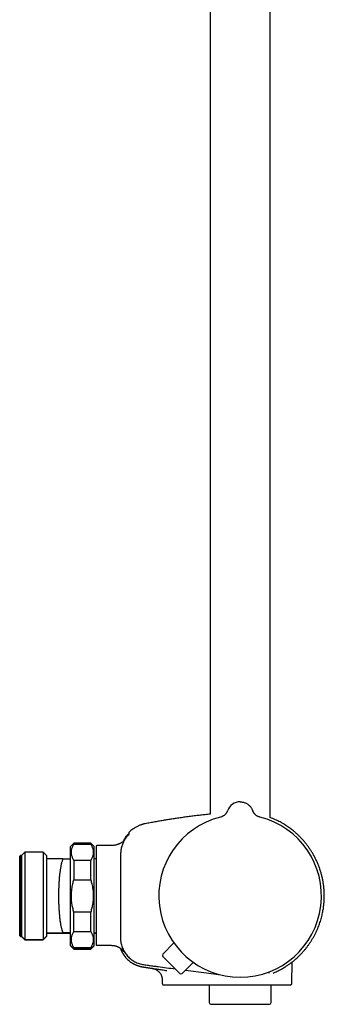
# Model space of a CAD drawing. Header units: millimetres. Extents: x 8 to 1577, y 12 to 2536.
# Tile 51 of 54: x 1061 to 1152, y 1373 to 1666. Entities that reach past the tile are written whole.
import ezdxf

# ---------------------------------------------------------------- set-up
doc = ezdxf.new("R2010")
doc.units = ezdxf.units.MM

msp = doc.modelspace()

# ---------------------------------------------------------------- linework, layer by layer
at = {"color": 7, "linetype": 'Continuous', "lineweight": 30}
for p, q in [((1135.75, 1429.02), (1135.75, 1916.7)), ((1117.95, 1912.88), (1117.95, 1429.99)), ((1130.62, 1431), (1130.62, 1431)), ((1093.82, 1424.56), (1093.82, 1424.56)), ((1077.45, 1421.41), (1076.45, 1420.41)), ((1082.45, 1421.41), (1077.45, 1421.41)), ((1077.45, 1421.05), (1077.45, 1421.41)), ((1077.45, 1421.05), (1082.45, 1421.05)), ((1083.45, 1420.41), (1082.45, 1421.41)), ((1082.45, 1421.05), (1082.45, 1421.41)), ((1062.85, 1418.66), (1061.85, 1417.66)), ((1068.35, 1418.66), (1062.85, 1418.66)), ((1062.85, 1418.66), (1062.85, 1392.66)), ((1069.35, 1417.66), (1068.35, 1418.66)), ((1068.35, 1418.66), (1068.35, 1392.66)), ((1076.45, 1405.66), (1076.45, 1420.41)), ((1083.45, 1405.66), (1083.45, 1420.41)), ((1084.05, 1420.46), (1084.05, 1391.17)), ((1087.85, 1420.66), (1084.25, 1420.66)), ((1061.55, 1417.66), (1061.35, 1417.46)), ((1061.35, 1393.86), (1061.35, 1417.46)), ((1061.85, 1417.66), (1061.55, 1417.66)), ((1061.55, 1417.66), (1061.55, 1393.66)), ((1061.85, 1417.66), (1061.85, 1393.66)), ((1069.35, 1417.66), (1069.35, 1416.66)), ((1069.35, 1416.66), (1069.35, 1394.66)), ((1074.2, 1416.66), (1069.35, 1416.66)), ((1076.35, 1416.65), (1076.35, 1416.66)), ((1076.35, 1416.65), (1076.35, 1394.66)), ((1076.4, 1416.65), (1076.35, 1416.65)), ((1076.45, 1416.66), (1076.4, 1416.66)), ((1077.45, 1416.25), (1077.45, 1410.46)), ((1082.45, 1416.25), (1077.45, 1416.25)), ((1082.45, 1410.46), (1082.45, 1416.25)), ((1084.05, 1416.66), (1083.45, 1416.66)), ((1077.45, 1410.46), (1082.45, 1410.46)), ((1076.45, 1390.91), (1076.45, 1405.66)), ((1083.45, 1390.91), (1083.45, 1405.66)), ((1082.45, 1400.85), (1077.45, 1400.85)), ((1077.45, 1395.07), (1077.45, 1400.85)), ((1082.45, 1395.07), (1082.45, 1400.85)), ((1069.35, 1394.66), (1069.35, 1393.66)), ((1069.35, 1394.66), (1074.2, 1394.66)), ((1069.35, 1394.55), (1076.35, 1394.55)), ((1076.35, 1394.66), (1076.35, 1394.66)), ((1076.35, 1394.66), (1076.4, 1394.66)), ((1076.35, 1394.65), (1076.35, 1394.55)), ((1076.45, 1394.55), (1076.35, 1394.55)), ((1076.35, 1394.55), (1076.35, 1394.55)), ((1076.4, 1394.66), (1076.45, 1394.66)), ((1076.4, 1394.55), (1076.45, 1394.55)), ((1077.45, 1395.07), (1082.45, 1395.07)), ((1083.45, 1394.66), (1084.05, 1394.66)), ((1083.45, 1394.55), (1084.05, 1394.55)), ((1061.35, 1393.86), (1061.55, 1393.66)), ((1061.35, 1393.75), (1061.35, 1393.86)), ((1061.35, 1393.75), (1061.55, 1393.55)), ((1061.55, 1393.66), (1061.85, 1393.66)), ((1061.55, 1393.66), (1061.55, 1393.55)), ((1061.55, 1393.55), (1061.85, 1393.55)), ((1061.85, 1393.66), (1062.85, 1392.66)), ((1061.85, 1393.66), (1061.85, 1393.55)), ((1061.85, 1393.55), (1062.85, 1392.55)), ((1062.85, 1392.66), (1068.35, 1392.66)), ((1062.85, 1392.66), (1062.85, 1392.55)), ((1062.85, 1392.55), (1068.35, 1392.55)), ((1068.35, 1392.66), (1069.35, 1393.66)), ((1068.35, 1392.55), (1069.35, 1393.55)), ((1068.35, 1392.66), (1068.35, 1392.55)), ((1069.35, 1393.66), (1069.35, 1393.55)), ((1103.87, 1388.34), (1107.13, 1391.67)), ((1076.45, 1390.91), (1077.45, 1389.91)), ((1076.45, 1390.8), (1076.45, 1390.91)), ((1076.45, 1390.8), (1077.45, 1389.8)), ((1077.45, 1389.91), (1077.45, 1390.26)), ((1082.45, 1390.26), (1077.45, 1390.26)), ((1077.45, 1389.91), (1082.45, 1389.91)), ((1077.45, 1389.8), (1077.45, 1389.91)), ((1077.45, 1389.8), (1082.45, 1389.8)), ((1082.45, 1389.91), (1083.45, 1390.91)), ((1082.45, 1389.8), (1083.45, 1390.8)), ((1082.45, 1389.91), (1082.45, 1390.26)), ((1082.45, 1389.8), (1082.45, 1389.91)), ((1083.45, 1390.8), (1083.45, 1390.91)), ((1084.25, 1390.97), (1087.85, 1390.97)), ((1092.79, 1387.41), (1092.8, 1387.41)), ((1108.91, 1382.62), (1103.87, 1387.64)), ((1109.61, 1382.62), (1112.93, 1385.89)), ((1142.21, 1379.65), (1142.32, 1386.03)), ((1142.91, 1386.51), (1142.97, 1386.56)), ((1100.73, 1384.1), (1100.72, 1384.1)), ((1100.73, 1384.1), (1100.79, 1384.09)), ((1110.57, 1383.57), (1116.85, 1382.74)), ((1116.85, 1382.74), (1121.1, 1382.18)), ((1103.69, 1380.7), (1103.71, 1379.65)), ((1136.64, 1382.69), (1136.67, 1382.7)), ((1111.72, 1379.16), (1110.79, 1379.16)), ((1113.99, 1379.16), (1111.72, 1379.16)), ((1127.05, 1379.16), (1113.99, 1379.16)), ((1117.65, 1379.16), (1117.65, 1373.92)), ((1141.71, 1379.16), (1127.05, 1379.16)), ((1136.05, 1373.92), (1136.05, 1379.16)), ((1118.15, 1373.42), (1135.55, 1373.42))]:
    msp.add_line(p, q, dxfattribs=at)
for centre, radius, start, end in [((1126.85, 1429.66), 4, 90, 160.3039), ((1126.85, 1429.66), 4, 19.6992, 25.8178), ((1126.85, 1405.66), 24.17, 104.0365, 270), ((1126.85, 1405.66), 24.17, 270, 75.9635), ((1093.62, 1423.83), 0.2, 50.0909, 140.0248), ((1084.25, 1420.46), 0.2, 90, 180), ((1084.25, 1391.17), 0.2, 180, 270), ((1104.23, 1387.99), 0.5, 135.5944, 225.0944), ((1109.26, 1382.98), 0.5, 225.0944, 314.5944), ((1141.71, 1379.66), 0.5, 270, 359), ((1118.15, 1373.92), 0.5, 180, 270), ((1135.55, 1373.92), 0.5, 270, 0)]:
    msp.add_arc(centre, radius, start, end, dxfattribs=at)
msp.add_open_spline([(1126.85, 1433.66), (1126.99, 1433.65), (1127.26, 1433.64), (1127.66, 1433.58), (1128.06, 1433.48), (1128.44, 1433.33), (1128.81, 1433.15), (1129.16, 1432.93), (1129.48, 1432.68), (1129.77, 1432.4), (1130.04, 1432.08), (1130.27, 1431.74), (1130.47, 1431.39), (1130.57, 1431.13), (1130.62, 1431)], degree=3, dxfattribs=at)
for points, knots in [([(1117.95, 1429.99), (1117.69, 1429.96), (1116.96, 1429.89), (1115.75, 1429.75), (1114.3, 1429.59), (1112.82, 1429.41), (1111.31, 1429.21), (1109.76, 1429), (1108.3, 1428.79), (1106.91, 1428.58), (1105.61, 1428.38), (1104.28, 1428.16), (1102.92, 1427.93), (1101.52, 1427.68), (1100.09, 1427.42), (1099.13, 1427.24), (1098.64, 1427.14)], [0, 0, 0, 0, 0.039694, 0.112852, 0.187506, 0.263766, 0.34176, 0.421636, 0.503558, 0.569479, 0.636875, 0.705851, 0.776523, 0.849014, 0.923459, 1, 1, 1, 1]), ([(1123.08, 1431.01), (1123.07, 1430.97), (1123.04, 1430.89), (1122.99, 1430.78), (1122.94, 1430.67), (1122.88, 1430.55), (1122.79, 1430.41), (1122.68, 1430.25), (1122.55, 1430.08), (1122.39, 1429.9), (1122.19, 1429.71), (1121.97, 1429.55), (1121.74, 1429.4), (1121.51, 1429.29), (1121.26, 1429.18), (1121.08, 1429.13), (1120.99, 1429.11)], [0, 0, 0, 0, 0.045153, 0.084428, 0.123033, 0.164747, 0.225249, 0.291365, 0.363545, 0.445502, 0.537901, 0.640364, 0.723451, 0.811442, 0.90383, 1, 1, 1, 1]), ([(1132.71, 1429.11), (1132.61, 1429.14), (1132.4, 1429.2), (1132.11, 1429.32), (1131.86, 1429.46), (1131.64, 1429.61), (1131.46, 1429.76), (1131.3, 1429.91), (1131.18, 1430.05), (1131.08, 1430.17), (1131, 1430.28), (1130.93, 1430.37), (1130.87, 1430.47), (1130.81, 1430.58), (1130.74, 1430.71), (1130.67, 1430.86), (1130.64, 1430.95), (1130.62, 1431.01)], [0, 0, 0, 0, 0.112553, 0.218529, 0.316934, 0.407024, 0.488279, 0.56038, 0.623164, 0.676584, 0.720671, 0.757775, 0.795463, 0.834293, 0.887749, 0.942812, 1, 1, 1, 1]), ([(1098.64, 1427.14), (1098.57, 1427.13), (1098.45, 1427.1), (1098.28, 1427.07), (1098.14, 1427.03), (1097.99, 1426.99), (1097.84, 1426.95), (1097.68, 1426.9), (1097.51, 1426.85), (1097.28, 1426.77), (1097.01, 1426.67), (1096.67, 1426.53), (1096.32, 1426.36), (1095.89, 1426.14), (1095.41, 1425.85), (1094.89, 1425.49), (1094.39, 1425.1), (1094.03, 1424.78), (1093.85, 1424.59), (1093.82, 1424.56)], [0, 0, 0, 0, 0.035898, 0.066816, 0.092882, 0.118841, 0.147037, 0.177474, 0.210157, 0.245089, 0.304535, 0.369559, 0.440173, 0.515225, 0.629568, 0.744004, 0.858474, 0.972926, 1, 1, 1, 1]), ([(1143.12, 1386.68), (1143.32, 1386.85), (1143.75, 1387.22), (1144.39, 1387.83), (1145.04, 1388.5), (1145.65, 1389.17), (1146.22, 1389.85), (1146.76, 1390.53), (1147.25, 1391.21), (1147.72, 1391.89), (1148.17, 1392.59), (1148.6, 1393.33), (1149.02, 1394.09), (1149.4, 1394.84), (1149.74, 1395.59), (1150.05, 1396.32), (1150.32, 1397.04), (1150.57, 1397.74), (1150.79, 1398.46), (1151, 1399.18), (1151.18, 1399.91), (1151.34, 1400.62), (1151.47, 1401.29), (1151.57, 1401.94), (1151.66, 1402.57), (1151.73, 1403.16), (1151.78, 1403.78), (1151.82, 1404.41), (1151.85, 1405.07), (1151.85, 1405.72), (1151.84, 1406.38), (1151.81, 1407.17), (1151.74, 1408.09), (1151.61, 1409.15), (1151.44, 1410.2), (1151.22, 1411.24), (1150.96, 1412.28), (1150.66, 1413.3), (1150.31, 1414.31), (1149.93, 1415.29), (1149.5, 1416.25), (1149.05, 1417.17), (1148.56, 1418.06), (1148.06, 1418.9), (1147.53, 1419.71), (1146.99, 1420.48), (1146.44, 1421.2), (1145.88, 1421.88), (1145.3, 1422.53), (1144.81, 1423.05), (1144.41, 1423.45), (1144.1, 1423.75), (1143.78, 1424.06), (1143.43, 1424.37), (1143.05, 1424.7), (1142.63, 1425.05), (1142.15, 1425.43), (1141.61, 1425.84), (1141.02, 1426.25), (1140.4, 1426.67), (1139.73, 1427.09), (1139.05, 1427.48), (1138.37, 1427.85), (1137.68, 1428.19), (1136.96, 1428.52), (1136.31, 1428.8), (1135.9, 1428.96), (1135.75, 1429.01)], [0, 0, 0, 0, 0.01478, 0.033136, 0.051129, 0.068759, 0.086023, 0.102623, 0.118868, 0.134758, 0.150293, 0.167512, 0.184271, 0.200568, 0.216404, 0.231775, 0.246683, 0.261126, 0.275105, 0.290209, 0.304729, 0.318664, 0.332014, 0.344779, 0.356959, 0.368552, 0.379561, 0.392575, 0.405225, 0.41788, 0.43054, 0.443204, 0.463771, 0.484349, 0.504938, 0.525537, 0.546144, 0.566758, 0.587378, 0.60798, 0.628264, 0.648137, 0.667601, 0.686656, 0.705303, 0.723541, 0.741018, 0.758103, 0.774795, 0.791095, 0.799477, 0.807752, 0.816248, 0.825321, 0.834968, 0.845191, 0.857503, 0.870555, 0.884345, 0.898871, 0.91413, 0.930122, 0.944408, 0.959229, 0.97458, 0.990461, 1, 1, 1, 1]), ([(1092.21, 1422), (1092.23, 1422.06), (1092.33, 1422.27), (1092.53, 1422.64), (1092.82, 1423.09), (1093.12, 1423.54), (1093.35, 1423.82), (1093.47, 1423.96)], [0, 0, 0, 0, 0.074811, 0.305345, 0.536441, 0.76802, 1, 1, 1, 1]), ([(1093.85, 1424.02), (1093.85, 1424.02), (1093.85, 1424.01), (1093.81, 1423.98), (1093.75, 1423.92), (1093.68, 1423.85), (1093.6, 1423.76), (1093.5, 1423.66), (1093.4, 1423.55), (1093.33, 1423.46), (1093.29, 1423.42)], [0, 0, 0, 0, 0.125477, 0.248523, 0.370883, 0.493559, 0.617131, 0.742108, 0.869276, 1, 1, 1, 1]), ([(1093.74, 1423.85), (1093.73, 1423.85), (1093.72, 1423.86), (1093.69, 1423.83), (1093.64, 1423.79), (1093.58, 1423.74), (1093.54, 1423.69), (1093.48, 1423.63), (1093.42, 1423.57), (1093.36, 1423.5), (1093.32, 1423.44), (1093.29, 1423.42)], [0, 0, 0, 0, 0.0712986, 0.2168275, 0.3804971, 0.4698238, 0.5642764, 0.6640803, 0.7695654, 0.8812575, 1, 1, 1, 1]), ([(1093.82, 1424.56), (1093.79, 1424.53), (1093.76, 1424.49), (1093.73, 1424.41), (1093.73, 1424.37), (1093.73, 1424.35)], [0, 0, 0, 0, 0.479929, 0.737356, 1, 1, 1, 1]), ([(1093.73, 1424.36), (1093.73, 1424.36), (1093.73, 1424.36), (1093.73, 1424.35), (1093.73, 1424.35), (1093.73, 1424.35), (1093.73, 1424.35), (1093.73, 1424.35), (1093.73, 1424.35), (1093.73, 1424.35), (1093.73, 1424.35), (1093.73, 1424.35), (1093.73, 1424.35), (1093.73, 1424.35), (1093.73, 1424.35), (1093.73, 1424.35), (1093.73, 1424.34), (1093.73, 1424.34), (1093.73, 1424.34), (1093.73, 1424.33), (1093.73, 1424.3), (1093.73, 1424.25), (1093.73, 1424.19), (1093.74, 1424.1), (1093.74, 1424.01), (1093.75, 1423.95), (1093.75, 1423.92)], [0, 0, 0, 0, 0.009467, 0.018334, 0.026601, 0.034267, 0.041333, 0.047798, 0.053663, 0.05785, 0.061666, 0.065111, 0.068371, 0.07165, 0.074948, 0.078265, 0.092292, 0.106624, 0.121015, 0.198107, 0.335771, 0.458685, 0.581599, 0.738035, 0.894471, 1, 1, 1, 1]), ([(1077.45, 1416.25), (1077.38, 1416.37), (1077.23, 1416.62), (1077.06, 1416.99), (1076.91, 1417.37), (1076.8, 1417.76), (1076.73, 1418.15), (1076.69, 1418.55), (1076.71, 1418.96), (1076.76, 1419.38), (1076.87, 1419.8), (1077.02, 1420.22), (1077.21, 1420.64), (1077.37, 1420.91), (1077.45, 1421.05)], [0, 0, 0, 0, 0.079, 0.158031, 0.23702, 0.317559, 0.398147, 0.47868, 0.564443, 0.650273, 0.736043, 0.824003, 0.912023, 1, 1, 1, 1]), ([(1082.45, 1421.05), (1082.52, 1420.92), (1082.67, 1420.68), (1082.84, 1420.3), (1082.99, 1419.92), (1083.1, 1419.54), (1083.17, 1419.14), (1083.21, 1418.74), (1083.19, 1418.33), (1083.14, 1417.91), (1083.03, 1417.5), (1082.88, 1417.08), (1082.69, 1416.66), (1082.53, 1416.38), (1082.45, 1416.25)], [0, 0, 0, 0, 0.079, 0.158031, 0.23702, 0.317559, 0.398147, 0.47868, 0.564443, 0.650273, 0.736043, 0.824003, 0.912023, 1, 1, 1, 1]), ([(1092.52, 1422.36), (1092.51, 1422.35), (1092.47, 1422.29), (1092.37, 1422.18), (1092.25, 1422.04), (1092.11, 1421.9), (1091.94, 1421.75), (1091.74, 1421.59), (1091.52, 1421.44), (1091.32, 1421.33), (1091.16, 1421.25), (1091.01, 1421.18), (1090.82, 1421.1), (1090.6, 1421.01), (1090.35, 1420.93), (1090.04, 1420.84), (1089.69, 1420.77), (1089.28, 1420.71), (1088.83, 1420.67), (1088.35, 1420.66), (1088.02, 1420.66), (1087.85, 1420.66)], [0, 0, 0, 0, 0.015761, 0.057864, 0.098686, 0.138571, 0.178392, 0.231449, 0.282449, 0.33084, 0.356442, 0.388416, 0.426838, 0.471528, 0.52204, 0.577561, 0.649746, 0.727812, 0.811912, 0.902445, 1, 1, 1, 1]), ([(1093.29, 1423.42), (1093.17, 1423.28), (1092.93, 1422.98), (1092.6, 1422.51), (1092.31, 1422.02), (1092.06, 1421.51), (1091.84, 1420.98), (1091.66, 1420.44), (1091.52, 1419.89), (1091.41, 1419.3), (1091.35, 1418.68), (1091.33, 1418.03), (1091.34, 1417.37), (1091.33, 1416.72), (1091.33, 1416.07), (1091.33, 1415.42), (1091.31, 1411.95), (1091.31, 1408.69), (1091.31, 1405.66)], [0, 0, 0, 0, 0.031298, 0.062592, 0.093879, 0.125159, 0.156435, 0.187706, 0.21897, 0.250227, 0.285929, 0.321635, 0.35734, 0.393047, 0.428755, 0.464463, 0.500172, 1, 1, 1, 1]), ([(1074.2, 1416.66), (1074.16, 1416.58), (1074.09, 1416.41), (1073.98, 1416.11), (1073.87, 1415.76), (1073.76, 1415.37), (1073.66, 1414.95), (1073.57, 1414.49), (1073.48, 1414.02), (1073.4, 1413.51), (1073.32, 1412.99), (1073.25, 1412.43), (1073.18, 1411.86), (1073.12, 1411.27), (1073.07, 1410.66), (1073.03, 1410.04), (1072.99, 1409.41), (1072.95, 1408.76), (1072.93, 1408.1), (1072.91, 1407.44), (1072.89, 1406.77), (1072.89, 1406.11), (1072.89, 1405.44), (1072.89, 1404.77), (1072.9, 1404.11), (1072.92, 1403.45), (1072.94, 1402.8), (1072.97, 1402.16), (1073.01, 1401.53), (1073.05, 1400.91), (1073.1, 1400.31), (1073.16, 1399.72), (1073.22, 1399.15), (1073.28, 1398.61), (1073.35, 1398.08), (1073.43, 1397.58), (1073.51, 1397.1), (1073.6, 1396.64), (1073.69, 1396.23), (1073.79, 1395.85), (1073.88, 1395.51), (1073.98, 1395.2), (1074.09, 1394.91), (1074.16, 1394.74), (1074.2, 1394.66)], [0, 0, 0, 0, 0.01977, 0.044588, 0.069489, 0.09443, 0.11937, 0.144268, 0.169085, 0.193457, 0.217908, 0.242399, 0.26689, 0.291339, 0.31571, 0.339708, 0.363784, 0.387898, 0.412013, 0.436088, 0.460085, 0.483852, 0.507694, 0.531574, 0.555454, 0.579296, 0.603063, 0.626772, 0.650555, 0.674376, 0.698198, 0.721982, 0.745692, 0.769523, 0.793428, 0.817369, 0.841312, 0.865218, 0.88905, 0.911211, 0.933415, 0.955634, 0.977838, 1, 1, 1, 1]), ([(1074.2, 1416.66), (1074.31, 1416.66), (1074.53, 1416.66), (1074.84, 1416.66), (1075.13, 1416.66), (1075.4, 1416.66), (1075.65, 1416.66), (1075.85, 1416.66), (1076, 1416.66), (1076.12, 1416.66), (1076.21, 1416.66), (1076.29, 1416.66), (1076.33, 1416.66), (1076.34, 1416.66), (1076.35, 1416.66)], [0, 0, 0, 0, 0.094787, 0.189581, 0.284361, 0.379654, 0.474962, 0.570241, 0.641513, 0.712799, 0.784065, 0.856037, 0.928031, 1, 1, 1, 1]), ([(1077.45, 1400.85), (1077.39, 1401.06), (1077.27, 1401.47), (1077.11, 1402.1), (1076.98, 1402.73), (1076.87, 1403.37), (1076.78, 1404.02), (1076.72, 1404.71), (1076.7, 1405.43), (1076.7, 1406.18), (1076.75, 1406.94), (1076.83, 1407.7), (1076.95, 1408.46), (1077.1, 1409.18), (1077.27, 1409.84), (1077.39, 1410.25), (1077.45, 1410.46)], [0, 0, 0, 0, 0.066098, 0.132215, 0.198308, 0.265264, 0.332246, 0.399197, 0.47652, 0.553891, 0.631214, 0.710265, 0.789365, 0.868425, 0.934173, 1, 1, 1, 1]), ([(1082.45, 1410.46), (1082.51, 1410.25), (1082.63, 1409.84), (1082.8, 1409.18), (1082.94, 1408.48), (1083.06, 1407.74), (1083.15, 1406.98), (1083.2, 1406.22), (1083.21, 1405.44), (1083.18, 1404.72), (1083.12, 1404.03), (1083.03, 1403.39), (1082.93, 1402.75), (1082.79, 1402.12), (1082.63, 1401.48), (1082.51, 1401.06), (1082.45, 1400.85)], [0, 0, 0, 0, 0.065749, 0.131575, 0.208939, 0.28634, 0.363694, 0.442714, 0.521784, 0.600803, 0.666863, 0.732952, 0.799016, 0.866, 0.93301, 1, 1, 1, 1]), ([(1091.31, 1405.66), (1091.3, 1402.14), (1091.3, 1398.18), (1091.32, 1393.78), (1091.3, 1392.42), (1091.55, 1391.07), (1092.01, 1389.76), (1092.71, 1388.56), (1093.6, 1387.49), (1094.65, 1386.58), (1095.85, 1385.87), (1097.16, 1385.39), (1098.5, 1385.15), (1099.83, 1384.99), (1101.15, 1384.81), (1103.72, 1384.47), (1105.86, 1384.19), (1107.56, 1383.96)], [0, 0, 0, 0, 0.315964, 0.355464, 0.395736, 0.437083, 0.47852, 0.519872, 0.561333, 0.602803, 0.644185, 0.685916, 0.726871, 0.7666, 0.806275, 0.845984, 1, 1, 1, 1]), ([(1076.35, 1394.66), (1076.34, 1394.66), (1076.33, 1394.66), (1076.29, 1394.66), (1076.22, 1394.66), (1076.12, 1394.66), (1076, 1394.66), (1075.85, 1394.66), (1075.65, 1394.66), (1075.41, 1394.66), (1075.14, 1394.66), (1074.84, 1394.66), (1074.53, 1394.66), (1074.31, 1394.66), (1074.2, 1394.66)], [0, 0, 0, 0, 0.071237, 0.142499, 0.213739, 0.285737, 0.357755, 0.429759, 0.524474, 0.619218, 0.713946, 0.809291, 0.904649, 1, 1, 1, 1]), ([(1077.45, 1390.26), (1077.38, 1390.39), (1077.23, 1390.63), (1077.06, 1391.01), (1076.91, 1391.39), (1076.8, 1391.78), (1076.73, 1392.17), (1076.69, 1392.57), (1076.71, 1392.98), (1076.76, 1393.4), (1076.87, 1393.82), (1077.02, 1394.24), (1077.21, 1394.66), (1077.37, 1394.93), (1077.45, 1395.07)], [0, 0, 0, 0, 0.079, 0.158031, 0.23702, 0.317559, 0.398147, 0.47868, 0.564443, 0.650273, 0.736043, 0.824003, 0.912023, 1, 1, 1, 1]), ([(1082.45, 1395.07), (1082.52, 1394.94), (1082.67, 1394.7), (1082.84, 1394.32), (1082.99, 1393.94), (1083.1, 1393.55), (1083.17, 1393.16), (1083.21, 1392.76), (1083.19, 1392.35), (1083.14, 1391.93), (1083.03, 1391.51), (1082.88, 1391.1), (1082.69, 1390.68), (1082.53, 1390.4), (1082.45, 1390.26)], [0, 0, 0, 0, 0.0789998, 0.1580312, 0.2370198, 0.3175593, 0.3981474, 0.4786801, 0.5644429, 0.6502733, 0.7360428, 0.8240026, 0.9120232, 1, 1, 1, 1]), ([(1087.85, 1390.97), (1088, 1390.97), (1088.28, 1390.97), (1088.68, 1390.96), (1089.06, 1390.93), (1089.4, 1390.88), (1089.72, 1390.82), (1090, 1390.74), (1090.25, 1390.65), (1090.47, 1390.56), (1090.65, 1390.47), (1090.78, 1390.41), (1090.87, 1390.35), (1090.94, 1390.32), (1091.02, 1390.27), (1091.1, 1390.22), (1091.2, 1390.15), (1091.3, 1390.08), (1091.42, 1389.99), (1091.57, 1389.87), (1091.7, 1389.74), (1091.81, 1389.63), (1091.89, 1389.54), (1091.97, 1389.44), (1092.04, 1389.35), (1092.1, 1389.28), (1092.13, 1389.23), (1092.16, 1389.19), (1092.18, 1389.17), (1092.19, 1389.15), (1092.2, 1389.14), (1092.2, 1389.14), (1092.2, 1389.14)], [0, 0, 0, 0, 0.066684, 0.128638, 0.186177, 0.23956, 0.28894, 0.334323, 0.375394, 0.411358, 0.441797, 0.466511, 0.480611, 0.491753, 0.503167, 0.519913, 0.538758, 0.558212, 0.578217, 0.614378, 0.652877, 0.680328, 0.707636, 0.733129, 0.768324, 0.800421, 0.830675, 0.864011, 0.899163, 0.937704, 0.977851, 1, 1, 1, 1]), ([(1091.23, 1390.13), (1091.24, 1390.11), (1091.26, 1390.06), (1091.29, 1389.97), (1091.34, 1389.85), (1091.39, 1389.73), (1091.44, 1389.62), (1091.48, 1389.51), (1091.53, 1389.41), (1091.57, 1389.32), (1091.61, 1389.23), (1091.66, 1389.14), (1091.7, 1389.05), (1091.75, 1388.97), (1091.79, 1388.89), (1091.84, 1388.8), (1091.9, 1388.7), (1091.95, 1388.6), (1092.01, 1388.51), (1092.06, 1388.42), (1092.12, 1388.33), (1092.17, 1388.25), (1092.22, 1388.17), (1092.28, 1388.1), (1092.32, 1388.02), (1092.37, 1387.96), (1092.42, 1387.89), (1092.46, 1387.83), (1092.5, 1387.77), (1092.54, 1387.72), (1092.58, 1387.67), (1092.62, 1387.62), (1092.66, 1387.57), (1092.7, 1387.52), (1092.73, 1387.48), (1092.77, 1387.44), (1092.79, 1387.42), (1092.8, 1387.41)], [0, 0, 0, 0, 0.0110187, 0.0344905, 0.0553349, 0.0736307, 0.0894946, 0.1031062, 0.1120078, 0.1199794, 0.1272684, 0.1341961, 0.141058, 0.148154, 0.1558331, 0.1643732, 0.1774357, 0.1927098, 0.2103979, 0.2306299, 0.2534927, 0.279046, 0.3073328, 0.3383846, 0.3722252, 0.407353, 0.4450808, 0.4854189, 0.5283758, 0.5739586, 0.6221731, 0.6730244, 0.7320111, 0.7941982, 0.8595898, 0.9281893, 1, 1, 1, 1]), ([(1092.8, 1387.41), (1092.87, 1387.33), (1093.07, 1387.09), (1093.42, 1386.74), (1093.86, 1386.35), (1094.33, 1385.99), (1094.82, 1385.67), (1095.34, 1385.38), (1095.87, 1385.13), (1096.41, 1384.91), (1096.97, 1384.73), (1097.56, 1384.59), (1098.18, 1384.49), (1098.81, 1384.39), (1099.45, 1384.29), (1100.08, 1384.19), (1100.51, 1384.13), (1100.72, 1384.1)], [0, 0, 0, 0, 0.036914, 0.103562, 0.170207, 0.236837, 0.30344, 0.370001, 0.436514, 0.502973, 0.569366, 0.635677, 0.708537, 0.781387, 0.85425, 0.927122, 1, 1, 1, 1]), ([(1136.67, 1382.7), (1137.08, 1382.88), (1137.9, 1383.24), (1138.99, 1383.82), (1139.98, 1384.4), (1140.86, 1384.97), (1141.6, 1385.49), (1142.15, 1385.89), (1142.53, 1386.19), (1142.8, 1386.4), (1142.91, 1386.5), (1142.97, 1386.55)], [0, 0, 0, 0, 0.124941, 0.2504, 0.37601, 0.501425, 0.62641, 0.750925, 0.833807, 0.91675, 1, 1, 1, 1]), ([(1142.91, 1386.51), (1142.91, 1386.51), (1142.93, 1386.52), (1142.95, 1386.53), (1142.97, 1386.55)], [0, 0, 0, 0, 0.009452, 1, 1, 1, 1]), ([(1142.97, 1386.55), (1143, 1386.58), (1143.07, 1386.63), (1143.12, 1386.67), (1143.12, 1386.68), (1143.13, 1386.68)], [0, 0, 0, 0, 0.33155, 0.664477, 1, 1, 1, 1]), ([(1095.05, 1385.54), (1095.05, 1385.54), (1095.06, 1385.54), (1095.09, 1385.52), (1095.13, 1385.5), (1095.18, 1385.47), (1095.24, 1385.44), (1095.31, 1385.41), (1095.39, 1385.36), (1095.48, 1385.32), (1095.58, 1385.27), (1095.69, 1385.22), (1095.8, 1385.17), (1095.93, 1385.12), (1096.06, 1385.06), (1096.21, 1385.01), (1096.36, 1384.95), (1096.53, 1384.89), (1096.7, 1384.83), (1096.89, 1384.78), (1097.08, 1384.72), (1097.26, 1384.68), (1097.44, 1384.64), (1097.63, 1384.6), (1097.83, 1384.56), (1098.03, 1384.53), (1098.25, 1384.49), (1098.49, 1384.46), (1098.76, 1384.42), (1099.05, 1384.37), (1099.37, 1384.32), (1099.71, 1384.27), (1100.09, 1384.21), (1100.49, 1384.15), (1100.92, 1384.09), (1101.41, 1384.01), (1101.97, 1383.93), (1102.6, 1383.83), (1103.27, 1383.73), (1103.98, 1383.63), (1104.6, 1383.54), (1104.98, 1383.48), (1105.11, 1383.46)], [0, 0, 0, 0, 0.049737, 0.097317, 0.14275, 0.186049, 0.227227, 0.265621, 0.302002, 0.336391, 0.368814, 0.396606, 0.422823, 0.447497, 0.470664, 0.49237, 0.512669, 0.53163, 0.549334, 0.565882, 0.581397, 0.593647, 0.605384, 0.616724, 0.627794, 0.638734, 0.649685, 0.662241, 0.675492, 0.690248, 0.706544, 0.724381, 0.743398, 0.763901, 0.78589, 0.809365, 0.839248, 0.871237, 0.90533, 0.941527, 0.979825, 1, 1, 1, 1]), ([(1095.05, 1385.54), (1095.05, 1385.54), (1095.06, 1385.54), (1095.09, 1385.52), (1095.13, 1385.5), (1095.18, 1385.47), (1095.22, 1385.45), (1095.25, 1385.44), (1095.25, 1385.44)], [0, 0, 0, 0, 0.2145155, 0.4197281, 0.6156826, 0.8024304, 0.9800309, 1, 1, 1, 1]), ([(1100.72, 1384.1), (1100.72, 1384.1), (1100.72, 1384.1), (1100.75, 1384.09), (1100.76, 1384.09)], [0, 0, 0, 0, 0.732266, 1, 1, 1, 1]), ([(1100.75, 1384.09), (1100.88, 1384.07), (1101.12, 1384.03), (1101.46, 1383.91), (1101.76, 1383.78), (1102, 1383.65), (1102.2, 1383.53), (1102.35, 1383.42), (1102.47, 1383.31), (1102.59, 1383.21), (1102.7, 1383.1), (1102.84, 1382.96), (1103, 1382.76), (1103.17, 1382.53), (1103.31, 1382.28), (1103.43, 1382.04), (1103.52, 1381.8), (1103.6, 1381.55), (1103.66, 1381.28), (1103.7, 1381), (1103.71, 1380.8), (1103.71, 1380.7)], [0, 0, 0, 0, 0.077762, 0.150611, 0.217623, 0.278062, 0.321306, 0.359779, 0.393335, 0.421873, 0.45048, 0.493563, 0.544731, 0.603824, 0.670528, 0.718997, 0.770427, 0.824566, 0.881111, 0.939718, 1, 1, 1, 1]), ([(1135.33, 1383.02), (1135.33, 1383.02), (1135.33, 1383.02), (1135.33, 1383.01), (1135.34, 1383.01), (1135.34, 1383), (1135.34, 1383), (1135.34, 1382.99), (1135.35, 1382.99), (1135.35, 1382.99), (1135.35, 1382.98), (1135.35, 1382.98), (1135.35, 1382.98), (1135.35, 1382.98), (1135.35, 1382.97), (1135.36, 1382.97), (1135.36, 1382.97), (1135.36, 1382.96), (1135.36, 1382.96), (1135.36, 1382.95), (1135.36, 1382.95), (1135.36, 1382.94), (1135.37, 1382.93), (1135.37, 1382.92), (1135.37, 1382.91), (1135.37, 1382.9), (1135.37, 1382.89), (1135.38, 1382.88), (1135.38, 1382.87), (1135.38, 1382.86), (1135.38, 1382.86), (1135.38, 1382.85), (1135.38, 1382.85), (1135.38, 1382.84), (1135.38, 1382.84), (1135.38, 1382.84), (1135.38, 1382.83), (1135.38, 1382.83), (1135.38, 1382.83), (1135.38, 1382.82), (1135.38, 1382.82), (1135.38, 1382.81), (1135.38, 1382.81), (1135.38, 1382.8), (1135.38, 1382.8), (1135.38, 1382.79), (1135.38, 1382.78), (1135.37, 1382.77), (1135.37, 1382.76), (1135.37, 1382.75), (1135.37, 1382.74), (1135.37, 1382.73), (1135.37, 1382.73), (1135.37, 1382.73), (1135.37, 1382.72), (1135.37, 1382.72), (1135.37, 1382.72), (1135.37, 1382.72), (1135.36, 1382.71), (1135.36, 1382.71), (1135.36, 1382.71), (1135.36, 1382.71), (1135.36, 1382.71), (1135.36, 1382.7), (1135.36, 1382.7), (1135.36, 1382.7), (1135.36, 1382.7), (1135.36, 1382.69), (1135.36, 1382.69), (1135.36, 1382.69), (1135.36, 1382.69), (1135.36, 1382.69)], [0, 0, 0, 0, 0.0132, 0.032111, 0.050162, 0.068212, 0.08636, 0.104954, 0.114882, 0.124913, 0.134601, 0.143793, 0.152487, 0.160688, 0.170596, 0.181099, 0.192198, 0.203684, 0.215376, 0.230997, 0.24672, 0.262128, 0.289705, 0.31704, 0.344375, 0.37171, 0.399045, 0.42638, 0.453717, 0.481287, 0.492433, 0.50375, 0.515152, 0.525899, 0.53582, 0.543035, 0.549812, 0.556957, 0.564694, 0.573024, 0.586322, 0.599758, 0.613199, 0.626628, 0.639869, 0.652876, 0.681695, 0.710335, 0.738977, 0.767621, 0.796266, 0.824913, 0.834367, 0.843821, 0.853269, 0.862508, 0.871438, 0.880059, 0.888371, 0.896555, 0.902158, 0.908595, 0.915866, 0.923971, 0.932909, 0.942683, 0.952661, 0.963382, 0.974846, 0.987051, 1, 1, 1, 1]), ([(1103.71, 1379.65), (1103.71, 1379.61), (1103.72, 1379.54), (1103.75, 1379.45), (1103.79, 1379.38), (1103.84, 1379.33), (1103.89, 1379.27), (1103.97, 1379.22), (1104.08, 1379.17), (1104.17, 1379.16), (1104.21, 1379.16)], [0, 0, 0, 0, 0.147536, 0.273881, 0.372793, 0.446155, 0.540941, 0.668093, 0.823745, 1, 1, 1, 1]), ([(1110.79, 1379.16), (1110.6, 1379.16), (1110.21, 1379.16), (1109.67, 1379.16), (1109.15, 1379.16), (1108.65, 1379.16), (1108.18, 1379.16), (1107.74, 1379.16), (1107.32, 1379.16), (1106.92, 1379.16), (1106.55, 1379.16), (1106.2, 1379.16), (1105.88, 1379.16), (1105.59, 1379.16), (1105.32, 1379.16), (1105.07, 1379.16), (1104.84, 1379.16), (1104.64, 1379.16), (1104.47, 1379.16), (1104.34, 1379.16), (1104.26, 1379.16), (1104.21, 1379.16), (1104.21, 1379.16), (1104.21, 1379.16)], [0, 0, 0, 0, 0.044386, 0.088633, 0.132788, 0.176887, 0.22095, 0.264988, 0.309003, 0.352986, 0.399009, 0.444952, 0.49078, 0.536513, 0.582279, 0.628087, 0.683107, 0.738176, 0.793278, 0.84839, 0.903484, 0.957546, 1, 1, 1, 1])]:
    msp.add_open_spline(points, degree=3, knots=knots, dxfattribs=at)

doc.saveas('drawing.dxf')
